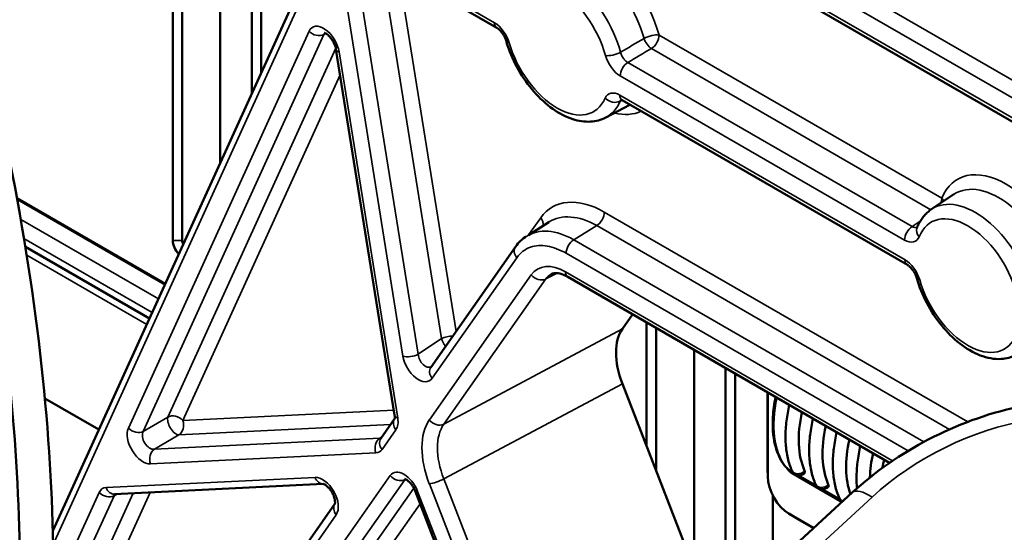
# Model space of a CAD drawing. Header units: millimetres. Extents: x 0 to 5104, y -184 to 1188.
# Tile 137 of 221: x 1346 to 1375, y 536 to 551. Entities that reach past the tile are written whole.
import ezdxf

# ---------------------------------------------------------------- set-up
doc = ezdxf.new("R2010")
doc.units = ezdxf.units.MM
doc.header["$LTSCALE"] = 2
doc.layers.add('Sichtbar (ISO)', color=7, linetype='Continuous', lineweight=50)
doc.layers.add('Sichtbar schmal (ISO)', color=7, linetype='Continuous', lineweight=35)

msp = doc.modelspace()

# ---------------------------------------------------------------- linework, layer by layer
at = {"layer": 'Sichtbar (ISO)'}
for p, q in [((1352.731, 549.557), (1352.731, 589.853)), ((1350.091, 589.74), (1350.091, 544.562)), ((1350.374, 589.521), (1350.374, 544.562)), ((1352.448, 548.936), (1352.448, 589.69)), ((1351.506, 589.218), (1351.506, 546.865)), ((1356.187, 557.148), (1346.51, 535.891)), ((1381.886, 544.214), (1360.02, 556.838)), ((1359.762, 550.904), (1355.785, 553.201)), ((1354.961, 550.268), (1356.712, 539.346)), ((1372.015, 543.831), (1363.502, 548.746)), ((1363.015, 548.229), (1363.717, 548.595)), ((1345.442, 545.82), (1349.867, 543.265)), ((1372.739, 545.493), (1373.406, 545.938)), ((1361.876, 545.263), (1361.876, 545.268)), ((1362.159, 545.234), (1362.159, 545.236)), ((1360.708, 544.723), (1361.316, 545.11)), ((1345.692, 544.369), (1349.396, 542.23)), ((1357.793, 540.774), (1360.323, 544.374)), ((1360.934, 544.399), (1360.934, 544.399)), ((1371.487, 537.926), (1361.881, 543.472)), ((1363.51, 541.919), (1363.816, 542.355)), ((1364.233, 538.422), (1364.233, 542.114)), ((1364.516, 537.693), (1364.516, 541.95)), ((1365.648, 541.297), (1365.648, 535.581)), ((1366.59, 535.037), (1366.59, 540.753)), ((1366.873, 535.037), (1366.873, 540.589)), ((1366.325, 533.03), (1363.51, 540.287)), ((1346.274, 539.846), (1347.887, 538.915)), ((1367.841, 537.793), (1367.841, 540.031)), ((1367.847, 540.027), (1367.847, 537.517)), ((1356.3, 538.65), (1356.712, 539.236)), ((1367.847, 537.497), (1367.841, 537.765)), ((1368.594, 537.648), (1368.575, 537.659)), ((1370.065, 536.754), (1368.578, 537.612)), ((1369.301, 537.24), (1368.762, 537.551)), ((1348.356, 536.991), (1354.584, 537.295)), ((1361.704, 525.799), (1357.324, 537.089)), ((1368.005, 534.858), (1368.005, 536.938)), ((1370.381, 537.045), (1368.149, 534.992)), ((1370.009, 536.831), (1369.47, 537.143)), ((1371.206, 537.116), (1371.206, 537.116)), ((1351.33, 531.579), (1354.929, 536.699)), ((1368.475, 536.409), (1368.704, 536.27)), ((1368.493, 536.399), (1369.221, 535.978)), ((1369.216, 535.974), (1368.728, 536.256))]:
    msp.add_line(p, q, dxfattribs=at)
for centre, end in [((1368.785, 537.783), 317.1075), ((1369.492, 537.375), 317.1075), ((1370.199, 536.967), 239.0656)]:
    msp.add_arc(centre, 0.233, 203.8886, end, dxfattribs=at)
for centre, major_axis, ratio, start_param, end_param in [((1355.291, 550.321), (-0.329, -0.053), 0.450305, 6.28314, 6.283185), ((1350.374, 544.399), (0.2, -0.346), 0.57735, 3.926991, 5.126293), ((1350.516, 544.481), (-0.1, 0.173), 0.57735, 0.785398, 1.446155), ((1372.181, 544.119), (-0.167, -0.289), 0.57735, 0, 0.000033), ((1364.736, 540.395), (-1.002, 1.732), 0.57735, 0.261339, 1.307833), ((1358.066, 540.583), (-0.273, 0.192), 0.788675, 0, 0.000075), ((1371.132, 539.975), (-1.667, -2.887), 0.57735, 5.212096, 5.884549), ((1371.84, 539.566), (-1.667, -2.887), 0.57735, 5.212096, 5.884549), ((1372.547, 539.158), (-1.667, -2.887), 0.57735, 5.212096, 5.829079), ((1373.254, 538.75), (-1.667, -2.887), 0.57735, 5.212096, 5.461869), ((1368.728, 537.28), (-0.627, 1.087), 0.57735, 0.785398, 0.812292), ((1368.578, 537.884), (0.167, -0.289), 0.577746, 4.773468, 5.497445), ((1368.493, 537.144), (0.456, -0.79), 0.57735, 3.926991, 5.497787), ((1357.634, 537.209), (-0.311, -0.121), 0.211325, 6.283134, 6.283185), ((1371.284, 536.063), (-0.902, 0.982), 0.31625, 6.283176, 6.283185), ((1368.728, 537.28), (-0.627, 1.087), 0.57735, 2.329301, 2.356194)]:
    msp.add_ellipse(centre, major_axis=major_axis, ratio=ratio, start_param=start_param, end_param=end_param, dxfattribs=at)
for points, knots in [([(1345.523, 534.786), (1345.523, 538.051), (1345.17, 541.74), (1343.889, 548.76), (1343.054, 552.11), (1341.062, 559.434), (1339.844, 563.439), (1338.44, 570.27), (1338.055, 573.148), (1338.241, 576.926), (1338.384, 578.004), (1338.903, 580.29), (1339.34, 581.466), (1340.435, 583.635), (1341.116, 584.619), (1342.914, 586.754), (1344.093, 587.778), (1346.106, 589.25), (1346.931, 589.776), (1347.764, 590.257)], [0, 0, 0, 0, 1.805227, 1.805227, 3.345121, 3.345121, 5.223586, 5.223586, 6.483286, 6.483286, 7.004327, 7.004327, 7.677871, 7.677871, 8.424775, 8.424775, 9.532785, 9.532785, 10.27438, 10.27438, 10.27438, 10.27438]), ([(1348.264, 589.391), (1346.451, 588.344), (1344.67, 587.097), (1342.465, 584.707), (1341.878, 583.962), (1340.809, 582.239), (1340.323, 581.241), (1339.721, 579.402), (1339.533, 578.636), (1339.193, 576.572), (1339.125, 575.193), (1339.231, 572.391), (1339.405, 570.945), (1340.021, 567.301), (1340.556, 565.105), (1342.573, 557.456), (1344.273, 551.892), (1346.107, 542.389), (1346.523, 538.344), (1346.523, 534.786)], [0, 0, 0, 0, 1.649221, 1.649221, 2.287235, 2.287235, 2.939194, 2.939194, 3.346571, 3.346571, 3.983354, 3.983354, 4.634506, 4.634506, 5.647991, 5.647991, 8.195821, 8.195821, 10.150773, 10.150773, 10.150773, 10.150773]), ([(1354.961, 550.268), (1354.958, 550.291), (1354.952, 550.317), (1354.935, 550.372), (1354.923, 550.402), (1354.894, 550.466), (1354.875, 550.501), (1354.832, 550.569), (1354.807, 550.604), (1354.756, 550.662), (1354.73, 550.687), (1354.687, 550.721), (1354.669, 550.732), (1354.643, 550.746), (1354.632, 550.75), (1354.622, 550.753), (1354.619, 550.753), (1354.619, 550.753)], [0, 0, 0, 0, 0.0138901, 0.0138901, 0.028781, 0.028781, 0.0461802, 0.0461802, 0.0653356, 0.0653356, 0.0836527, 0.0836527, 0.0987037, 0.0987037, 0.1125408, 0.1125408, 0.1236403, 0.1236403, 0.1236403, 0.1236403]), ([(1360.047, 550.505), (1360.038, 550.535), (1360.026, 550.568), (1359.997, 550.633), (1359.979, 550.666), (1359.939, 550.73), (1359.916, 550.762), (1359.868, 550.818), (1359.843, 550.844), (1359.799, 550.881), (1359.779, 550.895), (1359.762, 550.904)], [0, 0, 0, 0, 0.01614243, 0.01614243, 0.03260864, 0.03260864, 0.05030913, 0.05030913, 0.06810005, 0.06810005, 0.08358367, 0.08358367, 0.08358367, 0.08358367]), ([(1363.015, 548.229), (1362.875, 548.156), (1362.719, 548.115), (1362.384, 548.096), (1362.205, 548.123), (1361.824, 548.246), (1361.624, 548.351), (1361.233, 548.628), (1361.043, 548.803), (1360.698, 549.198), (1360.542, 549.418), (1360.277, 549.884), (1360.167, 550.129), (1360.072, 550.418), (1360.059, 550.462), (1360.047, 550.505)], [0.810093, 0.810093, 0.810093, 0.810093, 1.067639, 1.067639, 1.353852, 1.353852, 1.683975, 1.683975, 2.026798, 2.026798, 2.366546, 2.366546, 2.704582, 2.704582, 2.764017, 2.764017, 2.764017, 2.764017]), ([(1363.502, 548.746), (1363.487, 548.754), (1363.475, 548.759), (1363.46, 548.764), (1363.456, 548.765), (1363.456, 548.765)], [0, 0, 0, 0, 0.01428078, 0.01428078, 0.02712104, 0.02712104, 0.02712104, 0.02712104]), ([(1372.739, 545.493), (1372.699, 545.467), (1372.661, 545.437), (1372.589, 545.374), (1372.554, 545.34), (1372.491, 545.267), (1372.461, 545.229), (1372.407, 545.149), (1372.382, 545.107), (1372.337, 545.02), (1372.316, 544.975), (1372.298, 544.929)], [2.3932609, 2.3932609, 2.3932609, 2.3932609, 2.4716933, 2.4716933, 2.5501256, 2.5501256, 2.628558, 2.628558, 2.7069904, 2.7069904, 2.7854228, 2.7854228, 2.7854228, 2.7854228]), ([(1372.299, 543.431), (1372.293, 543.451), (1372.286, 543.471), (1372.266, 543.524), (1372.25, 543.558), (1372.213, 543.623), (1372.192, 543.656), (1372.146, 543.716), (1372.121, 543.744), (1372.073, 543.79), (1372.05, 543.808), (1372.025, 543.825), (1372.019, 543.828), (1372.015, 543.831)], [0, 0, 0, 0, 0.01044757, 0.01044757, 0.02688039, 0.02688039, 0.04414955, 0.04414955, 0.06207936, 0.06207936, 0.07906896, 0.07906896, 0.0836624, 0.0836624, 0.0836624, 0.0836624]), ([(1361.881, 543.472), (1361.796, 543.521), (1361.714, 543.553), (1361.575, 543.587), (1361.515, 543.589), (1361.438, 543.577), (1361.412, 543.569), (1361.389, 543.557)], [0, 0, 0, 0, 0.059637, 0.059637, 0.1191172, 0.1191172, 0.1614363, 0.1614363, 0.1614363, 0.1614363]), ([(1372.299, 543.431), (1372.37, 543.182), (1372.471, 542.933), (1372.721, 542.458), (1372.87, 542.232), (1373.202, 541.823), (1373.385, 541.64), (1373.775, 541.335), (1373.981, 541.213), (1374.397, 541.053), (1374.608, 541.013), (1374.968, 541.033), (1375.118, 541.07), (1375.254, 541.138)], [3.51831, 3.51831, 3.51831, 3.51831, 3.858837, 3.858837, 4.196903, 4.196903, 4.536063, 4.536063, 4.878588, 4.878588, 5.213142, 5.213142, 5.460721, 5.460721, 5.460721, 5.460721]), ([(1368.342, 537.853), (1368.214, 538.024), (1368.12, 538.238), (1368.006, 538.724), (1367.986, 539.003), (1368.013, 539.488), (1368.04, 539.688), (1368.082, 539.892)], [0, 0, 0, 0, 0.1506756, 0.1506756, 0.3058424, 0.3058424, 0.4065999, 0.4065999, 0.4065999, 0.4065999]), ([(1368.495, 539.653), (1368.475, 539.573), (1368.459, 539.493), (1368.415, 539.252), (1368.395, 539.094), (1368.375, 538.784), (1368.375, 538.632), (1368.395, 538.341), (1368.415, 538.2), (1368.477, 537.933), (1368.519, 537.807), (1368.571, 537.689)], [1.2624387, 1.2624387, 1.2624387, 1.2624387, 1.3387393, 1.3387393, 1.493444, 1.493444, 1.6481487, 1.6481487, 1.8028533, 1.8028533, 1.957558, 1.957558, 1.957558, 1.957558]), ([(1370.381, 537.045), (1371.048, 537.657), (1371.828, 538.198), (1373.484, 539.056), (1374.381, 539.387), (1375.447, 539.623), (1375.611, 539.655), (1375.775, 539.683)], [0, 0, 0, 0, 0.423757, 0.423757, 0.8425549, 0.8425549, 0.9184404, 0.9184404, 0.9184404, 0.9184404]), ([(1356.711, 539.234), (1356.711, 539.234), (1356.712, 539.235), (1356.714, 539.244), (1356.716, 539.255), (1356.718, 539.286), (1356.718, 539.305), (1356.714, 539.333), (1356.713, 539.339), (1356.712, 539.346)], [0.0111415, 0.0111415, 0.0111415, 0.0111415, 0.01913319, 0.01913319, 0.03407629, 0.03407629, 0.04801939, 0.04801939, 0.05195553, 0.05195553, 0.05195553, 0.05195553]), ([(1369.202, 539.245), (1369.183, 539.165), (1369.166, 539.085), (1369.122, 538.844), (1369.102, 538.685), (1369.082, 538.375), (1369.082, 538.224), (1369.102, 537.933), (1369.122, 537.792), (1369.184, 537.525), (1369.226, 537.399), (1369.278, 537.28)], [1.2624387, 1.2624387, 1.2624387, 1.2624387, 1.3387393, 1.3387393, 1.493444, 1.493444, 1.6481487, 1.6481487, 1.8028533, 1.8028533, 1.957558, 1.957558, 1.957558, 1.957558]), ([(1369.909, 538.837), (1369.89, 538.757), (1369.873, 538.677), (1369.829, 538.436), (1369.809, 538.277), (1369.789, 537.967), (1369.789, 537.816), (1369.809, 537.524), (1369.83, 537.384), (1369.891, 537.117), (1369.933, 536.99), (1369.985, 536.872)], [1.2624387, 1.2624387, 1.2624387, 1.2624387, 1.3387393, 1.3387393, 1.493444, 1.493444, 1.6481487, 1.6481487, 1.8028533, 1.8028533, 1.957558, 1.957558, 1.957558, 1.957558]), ([(1370.616, 538.429), (1370.597, 538.348), (1370.58, 538.268), (1370.536, 538.028), (1370.516, 537.869), (1370.496, 537.559), (1370.496, 537.408), (1370.508, 537.229), (1370.511, 537.197), (1370.514, 537.165)], [1.2624387, 1.2624387, 1.2624387, 1.2624387, 1.3387393, 1.3387393, 1.493444, 1.493444, 1.6481487, 1.6481487, 1.6828514, 1.6828514, 1.6828514, 1.6828514]), ([(1368.575, 537.659), (1368.558, 537.669), (1368.539, 537.681), (1368.505, 537.704), (1368.488, 537.717), (1368.456, 537.742), (1368.44, 537.755), (1368.406, 537.784), (1368.388, 537.801), (1368.362, 537.829), (1368.351, 537.84), (1368.342, 537.853)], [0, 0, 0, 0, 0.01010431, 0.01010431, 0.01910847, 0.01910847, 0.02866021, 0.02866021, 0.0409379, 0.0409379, 0.04951253, 0.04951253, 0.04951253, 0.04951253]), ([(1371.323, 538.02), (1371.304, 537.94), (1371.287, 537.86), (1371.272, 537.778), (1371.271, 537.775), (1371.271, 537.772)], [1.26243873, 1.26243873, 1.26243873, 1.26243873, 1.33873932, 1.33873932, 1.34139337, 1.34139337, 1.34139337, 1.34139337]), ([(1368.955, 537.624), (1368.957, 537.626), (1368.959, 537.629), (1368.962, 537.637), (1368.962, 537.645), (1368.959, 537.665), (1368.955, 537.676), (1368.95, 537.688)], [-0.07378682, -0.07378682, -0.07378682, -0.07378682, -0.06958103, -0.06958103, -0.06090302, -0.06090302, -0.052225, -0.052225, -0.052225, -0.052225]), ([(1354.928, 536.697), (1354.928, 536.697), (1354.929, 536.698), (1354.931, 536.706), (1354.933, 536.717), (1354.935, 536.747), (1354.934, 536.765), (1354.93, 536.81), (1354.925, 536.837), (1354.91, 536.897), (1354.898, 536.932), (1354.869, 537.001), (1354.851, 537.037), (1354.811, 537.1), (1354.789, 537.129), (1354.744, 537.182), (1354.72, 537.207), (1354.673, 537.247), (1354.649, 537.264), (1354.625, 537.278), (1354.621, 537.28), (1354.604, 537.289), (1354.594, 537.292), (1354.585, 537.295), (1354.583, 537.296), (1354.583, 537.296)], [0.0119767, 0.0119767, 0.0119767, 0.0119767, 0.0195124, 0.0195124, 0.0334981, 0.0334981, 0.0468862, 0.0468862, 0.0622533, 0.0622533, 0.0795246, 0.0795246, 0.0970219, 0.0970219, 0.1133678, 0.1133678, 0.1303739, 0.1303739, 0.1481374, 0.1481374, 0.1523478, 0.1523478, 0.1651069, 0.1651069, 0.1740988, 0.1740988, 0.1740988, 0.1740988]), ([(1357.324, 537.089), (1357.31, 537.124), (1357.293, 537.161), (1357.254, 537.228), (1357.232, 537.26), (1357.188, 537.316), (1357.164, 537.341), (1357.118, 537.384), (1357.094, 537.402), (1357.054, 537.428), (1357.037, 537.437), (1357.014, 537.445), (1357.008, 537.446), (1357.008, 537.446), (1357.008, 537.446), (1357.008, 537.446)], [0, 0, 0, 0, 0.0179256, 0.0179256, 0.0348861, 0.0348861, 0.051624, 0.051624, 0.0686947, 0.0686947, 0.0851867, 0.0851867, 0.0997031, 0.0997031, 0.1004652, 0.1004652, 0.1004652, 0.1004652]), ([(1369.662, 537.216), (1369.664, 537.218), (1369.666, 537.221), (1369.669, 537.229), (1369.669, 537.237), (1369.666, 537.257), (1369.662, 537.268), (1369.657, 537.28)], [-0.07378682, -0.07378682, -0.07378682, -0.07378682, -0.06958103, -0.06958103, -0.06090302, -0.06090302, -0.052225, -0.052225, -0.052225, -0.052225])]:
    msp.add_open_spline(points, degree=3, knots=knots, dxfattribs=at)
for points in [[(1361.323, 545.114), (1361.32, 545.112), (1361.318, 545.111), (1361.316, 545.109)], [(1360.323, 544.374), (1360.413, 544.501), (1360.526, 544.61), (1360.653, 544.691)]]:
    msp.add_open_spline(points, degree=3, dxfattribs=at)
at = {"layer": 'Sichtbar schmal (ISO)'}
for p, q in [((1360.179, 557.99), (1381.918, 545.438)), ((1381.886, 544.923), (1359.951, 557.586)), ((1356.254, 556.874), (1346.518, 535.485)), ((1359.951, 556.99), (1381.886, 544.326)), ((1355.716, 553.353), (1359.693, 551.057)), ((1358.116, 541.631), (1356.31, 552.898)), ((1356.961, 541.112), (1355.111, 552.652)), ((1355.569, 552.704), (1357.419, 541.164)), ((1356.824, 552.601), (1358.548, 541.848)), ((1348.768, 538.961), (1354.158, 550.803)), ((1354.603, 550.704), (1349.213, 538.862)), ((1354.667, 550.733), (1354.603, 550.704)), ((1364.605, 550.69), (1373.042, 545.819)), ((1349.947, 539.292), (1354.956, 550.296)), ((1355.055, 550.185), (1356.806, 539.262)), ((1372.712, 545.475), (1364.377, 550.287)), ((1363.675, 549.873), (1372.158, 544.975)), ((1355.084, 549.502), (1350.392, 539.193)), ((1371.931, 544.571), (1363.448, 549.469)), ((1363.433, 548.898), (1371.946, 543.983)), ((1345.449, 545.778), (1349.853, 543.235)), ((1362.971, 545.407), (1373.816, 539.146)), ((1349.662, 542.816), (1345.554, 545.187)), ((1360.713, 544.726), (1361.072, 545.238)), ((1362.744, 545.004), (1362.058, 544.58)), ((1373.275, 538.924), (1362.744, 545.004)), ((1345.651, 544.618), (1349.477, 542.409)), ((1350.374, 544.562), (1350.091, 544.562)), ((1362.058, 544.58), (1372.506, 538.548)), ((1349.315, 542.052), (1345.732, 544.12)), ((1360.36, 544.046), (1357.83, 540.447)), ((1372.04, 538.283), (1361.831, 544.177)), ((1357.749, 539.203), (1360.792, 543.533)), ((1361.224, 543.411), (1358.18, 539.081)), ((1361.561, 543.584), (1361.224, 543.411)), ((1361.812, 543.624), (1371.577, 537.987)), ((1358.18, 539.081), (1363.51, 541.919)), ((1357.419, 541.164), (1358.116, 541.631)), ((1363.51, 540.287), (1358.18, 537.449)), ((1349.213, 538.862), (1349.947, 539.292)), ((1350.392, 539.193), (1356.688, 539.501)), ((1356.593, 539.067), (1350.277, 538.758)), ((1350.277, 538.758), (1349.543, 538.328)), ((1349.543, 538.328), (1356.269, 538.657)), ((1356.269, 538.657), (1356.335, 538.699)), ((1356.752, 538.913), (1356.337, 538.322)), ((1356.154, 538.222), (1349.427, 537.893)), ((1367.841, 537.793), (1367.847, 537.517)), ((1348.104, 537.188), (1354.337, 537.492)), ((1352.203, 531.313), (1356.583, 537.544)), ((1368.564, 537.668), (1368.592, 537.652)), ((1368.609, 537.63), (1368.578, 537.612)), ((1368.767, 537.55), (1369.299, 537.244)), ((1357.014, 537.422), (1352.634, 531.19)), ((1357.04, 537.435), (1357.014, 537.422)), ((1362.411, 525.283), (1357.749, 537.299)), ((1358.18, 537.449), (1362.765, 525.632)), ((1346.703, 534.425), (1347.893, 537.04)), ((1348.338, 536.942), (1347.148, 534.326)), ((1347.87, 534.729), (1348.912, 537.018)), ((1349.413, 537.043), (1348.315, 534.631)), ((1348.442, 536.995), (1348.338, 536.942)), ((1353.361, 531.59), (1357.285, 537.173)), ((1357.399, 537.073), (1361.779, 525.784)), ((1370.961, 536.9), (1368.729, 534.848)), ((1369.474, 537.142), (1370.006, 536.835)), ((1357.473, 536.704), (1353.793, 531.468)), ((1354.97, 536.377), (1351.367, 531.251)), ((1368.493, 536.399), (1368.728, 536.256))]:
    msp.add_line(p, q, dxfattribs=at)
for centre, major_axis, ratio, start_param, end_param in [((1362.704, 550.948), (-1.439, 2.493), 0.57735, 4.292159, 6.703415), ((1362.476, 550.817), (-1.273, 2.204), 0.57735, 4.292159, 6.307881), ((1361.791, 550.421), (-1.256, 2.175), 0.57735, 4.283976, 6.307881), ((1361.563, 550.29), (-1.089, 1.886), 0.57735, 4.283976, 6.704114), ((1354.593, 550.34), (0.331, -0.581), 0.578103, 0.995519, 3.537499), ((1359.929, 551.193), (-0.167, -0.289), 0.57735, 5.497787, 6.283197), ((1354.394, 550.939), (-0.303, 0.138), 0.754884, 1.076489, 2.612379), ((1354.829, 550.477), (-0.187, 0.28), 0.504652, 0.062228, 0.365606), ((1364.369, 550.554), (-0.321, -0.089), 0.333106, 3.800585, 5.336475), ((1360.367, 550.597), (-0.32, -0.092), 0.323832, 6.283181, 6.93954), ((1361.563, 550.29), (1.089, -1.886), 0.57735, 4.304567, 6.691008), ((1364.369, 550.554), (-0.169, 0.287), 0.542825, 1.145855, 2.350644), ((1364.369, 550.554), (-0.167, -0.289), 0.57735, 0.820305, 2.356194), ((1355.291, 550.321), (-0.329, -0.053), 0.450305, 0, 0.703144), ((1363.242, 550.214), (0.322, 0.088), 0.339195, 3.802375, 5.338265), ((1363.683, 549.605), (0.167, 0.289), 0.57735, 0.820305, 2.356194), ((1363.23, 548.944), (-0.306, 0.131), 0.749533, 1.059629, 2.595518), ((1361.791, 550.421), (1.256, -2.175), 0.57735, 6.25849, 6.691008), ((1363.668, 549.034), (-0.167, -0.289), 0.57735, 5.497787, 6.283185), ((1362.704, 550.948), (1.439, -2.493), 0.57735, 5.781023, 6.233508), ((1362.476, 550.817), (1.273, -2.204), 0.57735, 6.25849, 6.276266), ((1374.96, 543.872), (-1.45, 2.512), 0.57735, 4.289177, 6.706397), ((1374.737, 543.743), (-1.284, 2.224), 0.57735, 4.289177, 6.320252), ((1374.043, 543.342), (-1.258, 2.179), 0.57735, 4.283161, 6.320252), ((1372.807, 545.683), (-0.167, -0.289), 0.57735, 1.876383, 2.356194), ((1372.807, 545.683), (0.309, -0.125), 0.744461, 0.701993, 1.044611), ((1362.736, 545.271), (0.167, 0.289), 0.57735, 3.961897, 5.497787), ((1360.837, 545.102), (0.273, -0.192), 0.788675, 0.371942, 1.219917), ((1373.82, 543.213), (-1.092, 1.891), 0.57735, 4.283161, 6.712414), ((1372.167, 544.708), (-0.167, -0.289), 0.57735, 3.961897, 5.497787), ((1372.608, 544.807), (-0.31, 0.123), 0.74243, 0, 1.038837), ((1362.066, 544.313), (-0.167, -0.289), 0.57735, 3.961897, 5.497787), ((1360.596, 544.182), (-0.273, 0.192), 0.788675, 0, 1.219917), ((1372.181, 544.119), (-0.167, -0.289), 0.57735, 5.497787, 6.283185), ((1361.813, 542.262), (0.833, -1.445), 0.576944, 2.356952, 3.403446), ((1361.028, 543.669), (0.273, -0.192), 0.788675, 4.36151, 5.897399), ((1362.049, 542.398), (0.68, -1.148), 0.574568, 3.11177, 3.396839), ((1362.048, 543.76), (-0.167, -0.289), 0.57735, 5.497787, 6.283185), ((1372.619, 543.523), (-0.32, -0.092), 0.324475, 0, 0.656534), ((1373.82, 543.213), (1.092, -1.891), 0.57735, 4.303708, 6.713042), ((1358.338, 541.548), (-0.329, -0.053), 0.450305, 4.304296, 5.380627), ((1358.338, 541.548), (-0.186, 0.277), 0.509626, 0.951944, 1.760801), ((1357.197, 541.248), (-0.329, -0.053), 0.450305, 0.703144, 2.239034), ((1357.423, 540.956), (-0.332, 0.58), 0.578222, 0.992819, 3.40638), ((1357.658, 541.092), (0.14, -0.305), 0.640945, 4.19653, 6.311401), ((1358.066, 540.583), (-0.273, 0.192), 0.788675, 0.000075, 1.219917), ((1370.33, 540.438), (1.605, 2.922), 0.562663, 2.058553, 2.892071), ((1350.156, 539.057), (0.168, -0.288), 0.48922, 3.531007, 5.9897), ((1350.156, 539.057), (0.303, -0.138), 0.754884, 1.076489, 2.612379), ((1356.988, 539.049), (-0.273, 0.192), 0.788675, 0.022889, 1.219917), ((1357.042, 539.399), (-0.329, -0.053), 0.450305, 0, 0.703144), ((1356.344, 539.421), (0.334, -0.577), 0.577223, 0.26137, 0.985733), ((1349.204, 538.502), (-0.333, 0.578), 0.580495, 0.393251, 2.851944), ((1349.004, 539.097), (-0.303, 0.138), 0.754884, 1.076489, 2.612379), ((1350.156, 539.057), (-0.016, 0.333), 0.782754, 3.559034, 5.094924), ((1359.179, 537.425), (1.169, -2.021), 0.57735, 3.402931, 4.449426), ((1357.984, 539.339), (0.273, -0.192), 0.788675, 4.36151, 5.897399), ((1359.415, 537.561), (-1.012, 1.726), 0.581205, 0.257658, 1.304152), ((1375.333, 533.995), (6.178, 2.972), 0.715187, 1.187057, 1.972455), ((1349.44, 538.638), (0.164, -0.29), 0.67171, 3.541735, 6.000428), ((1356.389, 538.358), (-0.016, 0.333), 0.782754, 0.417441, 1.953331), ((1356.573, 538.458), (-0.273, 0.192), 0.788675, 0, 1.219917), ((1356.164, 538.966), (0.154, -0.297), 0.575853, 6.020384, 6.245645), ((1349.663, 538.029), (-0.016, 0.333), 0.782754, 0.417441, 1.953331), ((1355.929, 538.83), (0.334, -0.578), 0.576971, 5.994882, 6.54483), ((1368.449, 537.933), (-0.107, -0.08), 0.801363, 0, 0.327035), ((1354.56, 536.884), (0.333, -0.577), 0.582098, 0.263727, 2.850728), ((1354.573, 537.629), (0.016, -0.333), 0.782754, 5.094924, 6.263299), ((1356.991, 537.036), (0.333, -0.579), 0.577347, 1.312484, 3.404771), ((1356.818, 537.681), (0.273, -0.192), 0.788675, 4.36151, 5.897399), ((1368.641, 537.775), (-0.067, -0.115), 0.57735, 6.107662, 6.283185), ((1368.785, 537.783), (-0.213, -0.094), 0.752476, 0, 2.072829), ((1348.329, 536.579), (-0.334, 0.578), 0.576957, 5.994838, 6.673868), ((1348.34, 537.324), (0.016, -0.333), 0.782754, 5.094924, 6.283185), ((1357.226, 537.172), (-0.182, 0.281), 0.536425, 0.114579, 0.237239), ((1357.984, 537.435), (-0.311, -0.121), 0.211325, 0.631914, 2.167804), ((1369.492, 537.375), (-0.213, -0.094), 0.752476, 0, 2.072829), ((1348.129, 537.176), (0.303, -0.138), 0.754884, 4.218082, 5.753972), ((1348.565, 536.716), (-0.18, 0.282), 0.576922, 0.044208, 0.364486), ((1357.634, 537.209), (-0.311, -0.121), 0.211325, 0, 0.631914), ((1371.284, 536.063), (-0.902, 0.982), 0.31625, 5.388469, 6.283176), ((1355.206, 536.513), (-0.273, 0.192), 0.788675, 0.027728, 1.219917), ((1370.199, 536.967), (-0.213, -0.094), 0.752476, 0, 0.794096)]:
    msp.add_ellipse(centre, major_axis=major_axis, ratio=ratio, start_param=start_param, end_param=end_param, dxfattribs=at)
for points in [[(1359.693, 551.057), (1359.882, 550.948), (1360.063, 550.7), (1360.131, 550.461)], [(1363.454, 550.177), (1363.689, 550.314), (1363.923, 550.451), (1364.157, 550.589)], [(1364.377, 550.287), (1364.143, 550.149), (1363.909, 550.011), (1363.675, 549.873)], [(1363.448, 549.469), (1363.258, 549.579), (1363.073, 549.833), (1363.006, 550.078)], [(1362.995, 548.808), (1363.064, 548.969), (1363.246, 549.006), (1363.433, 548.898)], [(1363.504, 548.744), (1363.483, 548.734), (1363.462, 548.723), (1363.441, 548.712)], [(1361.072, 545.238), (1361.459, 545.788), (1362.198, 545.854), (1362.971, 545.407)], [(1362.744, 545.004), (1362.217, 545.309), (1361.692, 545.344), (1361.323, 545.114)], [(1372.158, 544.975), (1372.239, 545.029), (1372.321, 545.084), (1372.402, 545.138)], [(1360.655, 544.689), (1361.015, 544.913), (1361.531, 544.885), (1362.058, 544.58)], [(1372.372, 544.671), (1372.306, 544.504), (1372.122, 544.461), (1371.931, 544.571)], [(1371.946, 543.983), (1372.132, 543.875), (1372.314, 543.629), (1372.384, 543.386)]]:
    msp.add_open_spline(points, degree=3, dxfattribs=at)
for points, knots in [([(1363.454, 550.177), (1363.459, 550.156), (1363.466, 550.136), (1363.474, 550.115), (1363.488, 550.081), (1363.506, 550.047), (1363.526, 550.016), (1363.547, 549.985), (1363.57, 549.956), (1363.596, 549.932), (1363.621, 549.908), (1363.648, 549.887), (1363.675, 549.873)], [0, 0, 0, 0, 0.165414, 0.165414, 0.165414, 0.44353, 0.44353, 0.44353, 0.721706, 0.721706, 0.721706, 1, 1, 1, 1]), ([(1363.473, 548.76), (1363.468, 548.755), (1363.464, 548.75), (1363.459, 548.745), (1363.452, 548.735), (1363.446, 548.724), (1363.441, 548.712)], [0.760173, 0.760173, 0.760173, 0.760173, 0.8490001, 0.8490001, 0.8490001, 1, 1, 1, 1]), ([(1372.158, 544.975), (1372.174, 544.965), (1372.189, 544.957), (1372.204, 544.952), (1372.229, 544.942), (1372.253, 544.939), (1372.276, 544.941), (1372.286, 544.942), (1372.296, 544.944), (1372.306, 544.948)], [0, 0, 0, 0, 0.1666844, 0.1666844, 0.1666844, 0.4446372, 0.4446372, 0.4446372, 0.5765308, 0.5765308, 0.5765308, 0.5765308]), ([(1361.831, 544.177), (1361.641, 544.287), (1361.448, 544.36), (1361.269, 544.391), (1361.089, 544.422), (1360.918, 544.411), (1360.77, 544.36), (1360.606, 544.303), (1360.465, 544.195), (1360.36, 544.046)], [0, 0, 0, 0, 0.321982, 0.321982, 0.321982, 0.643944, 0.643944, 0.643944, 1, 1, 1, 1]), ([(1368.368, 537.83), (1368.378, 537.817), (1368.391, 537.802), (1368.407, 537.787), (1368.419, 537.775), (1368.433, 537.763), (1368.448, 537.75), (1368.461, 537.74), (1368.474, 537.729), (1368.488, 537.719), (1368.501, 537.709), (1368.514, 537.699), (1368.527, 537.691), (1368.54, 537.682), (1368.553, 537.674), (1368.564, 537.668)], [0, 0, 0, 0, 0.277247, 0.277247, 0.277247, 0.490367, 0.490367, 0.490367, 0.669727, 0.669727, 0.669727, 0.835123, 0.835123, 0.835123, 1, 1, 1, 1])]:
    msp.add_open_spline(points, degree=3, knots=knots, dxfattribs=at)

doc.saveas('drawing.dxf')
